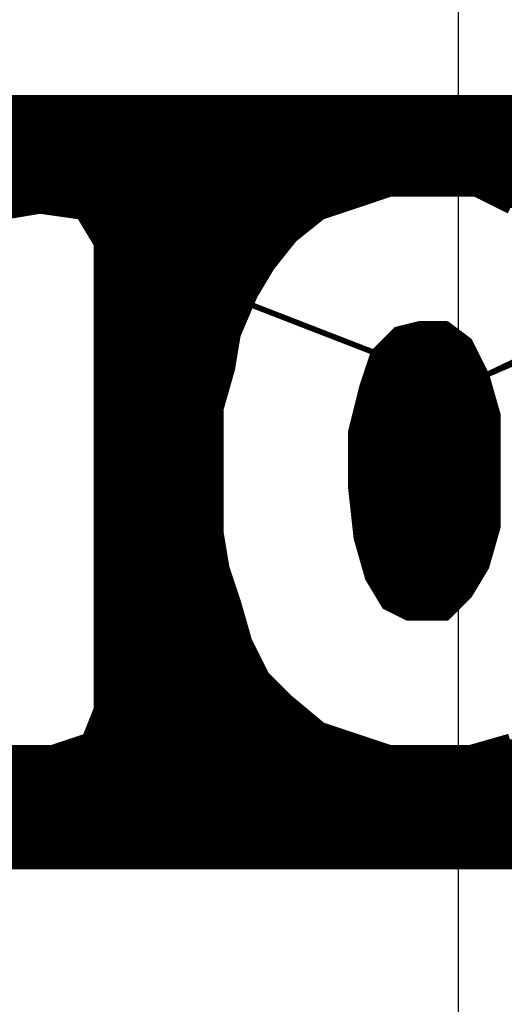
# Model space of a CAD drawing. Extents: x -35 to 35, y -57 to 81.
# Tile 11 of 153: x -9.273 to -8.415, y -6.004 to -4.262. Entities that reach past the tile are written whole.
import ezdxf

# ---------------------------------------------------------------- set-up
doc = ezdxf.new("R2010")
doc.units = 0
doc.layers.add('19', color=53, linetype='CONTINUOUS')
doc.layers.add('21', color=7, linetype='CONTINUOUS')

msp = doc.modelspace()

# ---------------------------------------------------------------- linework, layer by layer
at = {"layer": '19'}
msp.add_line((-8.497, 0), (-8.497, -7.62), dxfattribs=at)
at = {"layer": '21', "const_width": 0.01}
for points in [[(-9.727, -4.41), (-3.657, -4.41)], [(-3.717, -4.4), (-9.607, -4.4)], [(-9.762, -4.42), (-3.587, -4.42)], [(-9.827, -4.44), (-3.517, -4.44)], [(-9.797, -4.43), (-3.552, -4.43)], [(-9.877, -4.46), (-3.477, -4.46)], [(-9.857, -4.45), (-3.497, -4.45)], [(-9.917, -4.48), (-3.437, -4.48)], [(-9.897, -4.47), (-3.457, -4.47)], [(-9.937, -4.49), (-3.417, -4.49)], [(-9.977, -4.51), (-3.3845, -4.51)], [(-9.957, -4.5), (-3.397, -4.5)], [(-10.007, -4.53), (-3.3595, -4.53)], [(-9.992, -4.52), (-3.372, -4.52)], [(-10.037, -4.55), (-3.337, -4.55)], [(-10.022, -4.54), (-3.347, -4.54)], [(-10.047, -4.56), (-3.327, -4.56)], [(-10.067, -4.58), (-8.647, -4.58)], [(-10.057, -4.57), (-3.317, -4.57)], [(-8.677, -4.59), (-8.617, -4.57)], [(-8.617, -4.57), (-8.467, -4.57)], [(-8.467, -4.57), (-8.407, -4.6)], [(-8.447, -4.58), (-7.727, -4.58)], [(-10.087, -4.6), (-8.707, -4.6)], [(-10.077, -4.59), (-8.677, -4.59)], [(-9.297, -4.61), (-9.237, -4.6)], [(-9.237, -4.6), (-9.167, -4.61)], [(-8.737, -4.61), (-8.677, -4.59)], [(-8.427, -4.59), (-7.757, -4.59)], [(-9.167, -4.61), (-9.137, -4.66)], [(-9.167, -4.61), (-8.737, -4.61)], [(-9.161, -4.62), (-8.7495, -4.62)], [(-8.787, -4.65), (-8.737, -4.61)], [(-9.155, -4.63), (-8.762, -4.63)], [(-9.149, -4.64), (-8.7745, -4.64)], [(-9.143, -4.65), (-8.787, -4.65)], [(-8.827, -4.7), (-8.787, -4.65)], [(-9.137, -4.66), (-8.647, -4.85)], [(-8.647, -4.85), (-9.137, -4.66)], [(-9.137, -4.66), (-9.137, -5.48)], [(-9.137, -4.66), (-8.795, -4.66)], [(-9.137, -4.67), (-9.1112, -4.67)], [(-9.1112, -4.67), (-8.803, -4.67)], [(-9.137, -4.68), (-9.0854, -4.68)], [(-9.137, -4.69), (-9.0596, -4.69)], [(-9.0854, -4.68), (-8.811, -4.68)], [(-9.0596, -4.69), (-8.819, -4.69)], [(-9.137, -4.7), (-9.0338, -4.7)], [(-9.0338, -4.7), (-8.827, -4.7)], [(-8.857, -4.75), (-8.827, -4.7)], [(-9.137, -4.71), (-9.0081, -4.71)], [(-9.137, -4.72), (-8.9823, -4.72)], [(-9.0081, -4.71), (-8.833, -4.71)], [(-8.9823, -4.72), (-8.839, -4.72)], [(-9.137, -4.73), (-8.9565, -4.73)], [(-9.137, -4.74), (-8.9307, -4.74)], [(-8.9565, -4.73), (-8.845, -4.73)], [(-8.9307, -4.74), (-8.851, -4.74)], [(-9.137, -4.75), (-8.9049, -4.75)], [(-9.137, -4.76), (-8.8791, -4.76)], [(-8.9049, -4.75), (-8.857, -4.75)], [(-8.887, -4.82), (-8.857, -4.75)], [(-8.8791, -4.76), (-8.8613, -4.76)], [(-9.137, -4.77), (-8.8656, -4.77)], [(-8.8533, -4.77), (-8.8533, -4.77)], [(-9.137, -4.78), (-8.8699, -4.78)], [(-9.137, -4.79), (-8.8741, -4.79)], [(-8.8275, -4.78), (-8.8275, -4.78)], [(-8.8017, -4.79), (-8.8017, -4.79)], [(-8.237, -4.79), (-8.447, -4.89)], [(-9.137, -4.8), (-8.8784, -4.8)], [(-9.137, -4.81), (-8.8827, -4.81)], [(-8.7759, -4.8), (-8.7759, -4.8)], [(-8.7502, -4.81), (-8.7502, -4.81)], [(-8.647, -4.85), (-8.607, -4.81)], [(-8.607, -4.81), (-8.567, -4.8)], [(-8.607, -4.81), (-8.5037, -4.81)], [(-8.567, -4.8), (-8.517, -4.8)], [(-8.517, -4.8), (-8.477, -4.83)], [(-8.447, -4.89), (-8.237, -4.8)], [(-9.137, -4.82), (-8.887, -4.82)], [(-9.137, -4.83), (-8.8887, -4.83)], [(-8.897, -4.88), (-8.887, -4.82)], [(-8.7244, -4.82), (-8.7244, -4.82)], [(-8.6986, -4.83), (-8.6986, -4.83)], [(-8.627, -4.83), (-8.477, -4.83)], [(-8.617, -4.82), (-8.4903, -4.82)], [(-8.477, -4.83), (-8.447, -4.89)], [(-9.137, -4.84), (-8.8903, -4.84)], [(-8.6728, -4.84), (-8.6728, -4.84)], [(-8.637, -4.84), (-8.472, -4.84)], [(-9.137, -4.85), (-8.892, -4.85)], [(-9.137, -4.86), (-8.8937, -4.86)], [(-8.667, -4.91), (-8.647, -4.85)], [(-8.6503, -4.86), (-8.462, -4.86)], [(-8.647, -4.85), (-8.467, -4.85)], [(-9.137, -4.87), (-8.8953, -4.87)], [(-9.137, -4.88), (-8.897, -4.88)], [(-8.917, -4.95), (-8.897, -4.88)], [(-8.657, -4.88), (-8.452, -4.88)], [(-8.6537, -4.87), (-8.457, -4.87)], [(-8.426, -4.88), (-8.4237, -4.88)], [(-9.137, -4.89), (-8.8999, -4.89)], [(-9.137, -4.9), (-8.9027, -4.9)], [(-8.6637, -4.9), (-8.4441, -4.9)], [(-8.6603, -4.89), (-8.447, -4.89)], [(-8.447, -4.89), (-8.427, -4.96)], [(-9.137, -4.91), (-8.9056, -4.91)], [(-8.687, -4.99), (-8.667, -4.91)], [(-8.667, -4.91), (-8.4413, -4.91)], [(-9.137, -4.92), (-8.9084, -4.92)], [(-9.137, -4.93), (-8.9113, -4.93)], [(-8.672, -4.93), (-8.4356, -4.93)], [(-8.6695, -4.92), (-8.4384, -4.92)], [(-9.137, -4.94), (-8.9141, -4.94)], [(-9.137, -4.95), (-8.917, -4.95)], [(-8.917, -5.17), (-8.917, -4.95)], [(-8.677, -4.95), (-8.4299, -4.95)], [(-8.6745, -4.94), (-8.4327, -4.94)], [(-9.137, -4.96), (-8.917, -4.96)], [(-8.6795, -4.96), (-8.427, -4.96)], [(-8.427, -4.96), (-8.427, -5.16)], [(-9.137, -4.97), (-8.917, -4.97)], [(-9.137, -4.98), (-8.917, -4.98)], [(-8.6845, -4.98), (-8.427, -4.98)], [(-8.682, -4.97), (-8.427, -4.97)], [(-9.137, -4.99), (-8.917, -4.99)], [(-9.137, -5), (-8.917, -5)], [(-8.687, -5.09), (-8.687, -4.99)], [(-8.687, -4.99), (-8.427, -4.99)], [(-8.687, -5), (-8.427, -5)], [(-9.137, -5.01), (-8.917, -5.01)], [(-9.137, -5.02), (-8.917, -5.02)], [(-8.687, -5.01), (-8.427, -5.01)], [(-8.687, -5.02), (-8.427, -5.02)], [(-9.137, -5.03), (-8.917, -5.03)], [(-8.687, -5.03), (-8.427, -5.03)], [(-9.137, -5.04), (-8.917, -5.04)], [(-9.137, -5.05), (-8.917, -5.05)], [(-8.687, -5.04), (-8.427, -5.04)], [(-8.687, -5.05), (-8.427, -5.05)], [(-9.137, -5.06), (-8.917, -5.06)], [(-9.137, -5.07), (-8.917, -5.07)], [(-8.687, -5.06), (-8.427, -5.06)], [(-8.687, -5.07), (-8.427, -5.07)], [(-9.137, -5.08), (-8.917, -5.08)], [(-9.137, -5.09), (-8.917, -5.09)], [(-8.687, -5.08), (-8.427, -5.08)], [(-8.677, -5.18), (-8.687, -5.09)], [(-8.687, -5.09), (-8.427, -5.09)], [(-9.137, -5.1), (-8.917, -5.1)], [(-8.6859, -5.1), (-8.427, -5.1)], [(-9.137, -5.11), (-8.917, -5.11)], [(-9.137, -5.12), (-8.917, -5.12)], [(-8.6848, -5.11), (-8.427, -5.11)], [(-8.6837, -5.12), (-8.427, -5.12)], [(-9.137, -5.13), (-8.917, -5.13)], [(-9.137, -5.14), (-8.917, -5.14)], [(-8.6826, -5.13), (-8.427, -5.13)], [(-8.6814, -5.14), (-8.427, -5.14)], [(-9.137, -5.15), (-8.917, -5.15)], [(-9.137, -5.16), (-8.917, -5.16)], [(-8.6803, -5.15), (-8.427, -5.15)], [(-8.6792, -5.16), (-8.427, -5.16)], [(-8.427, -5.16), (-8.447, -5.23)], [(-9.137, -5.17), (-8.917, -5.17)], [(-8.907, -5.23), (-8.917, -5.17)], [(-8.6781, -5.17), (-8.4299, -5.17)], [(-9.137, -5.18), (-8.9153, -5.18)], [(-9.137, -5.19), (-8.9137, -5.19)], [(-8.657, -5.25), (-8.677, -5.18)], [(-8.677, -5.18), (-8.4327, -5.18)], [(-8.6741, -5.19), (-8.4356, -5.19)], [(-9.137, -5.2), (-8.912, -5.2)], [(-9.137, -5.21), (-8.9103, -5.21)], [(-8.6713, -5.2), (-8.4384, -5.2)], [(-8.6684, -5.21), (-8.4413, -5.21)], [(-9.137, -5.22), (-8.9087, -5.22)], [(-9.137, -5.23), (-8.907, -5.23)], [(-8.887, -5.29), (-8.907, -5.23)], [(-8.6656, -5.22), (-8.4441, -5.22)], [(-8.6627, -5.23), (-8.447, -5.23)], [(-8.447, -5.23), (-8.477, -5.28)], [(-9.137, -5.24), (-8.9037, -5.24)], [(-8.6599, -5.24), (-8.453, -5.24)], [(-9.137, -5.25), (-8.9003, -5.25)], [(-9.137, -5.26), (-8.897, -5.26)], [(-8.627, -5.3), (-8.657, -5.25)], [(-8.657, -5.25), (-8.459, -5.25)], [(-8.651, -5.26), (-8.465, -5.26)], [(-9.137, -5.27), (-8.8937, -5.27)], [(-9.137, -5.28), (-8.8903, -5.28)], [(-8.645, -5.27), (-8.471, -5.27)], [(-8.639, -5.28), (-8.477, -5.28)], [(-8.477, -5.28), (-8.517, -5.32)], [(-9.137, -5.29), (-8.887, -5.29)], [(-9.137, -5.3), (-8.8841, -5.3)], [(-8.867, -5.36), (-8.887, -5.29)], [(-8.633, -5.29), (-8.487, -5.29)], [(-8.587, -5.32), (-8.627, -5.3)], [(-8.627, -5.3), (-8.497, -5.3)], [(-9.137, -5.31), (-8.8813, -5.31)], [(-8.607, -5.31), (-8.507, -5.31)], [(-9.137, -5.32), (-8.8784, -5.32)], [(-9.137, -5.33), (-8.8756, -5.33)], [(-8.517, -5.32), (-8.587, -5.32)], [(-8.587, -5.32), (-8.517, -5.32)], [(-9.137, -5.34), (-8.8727, -5.34)], [(-9.137, -5.35), (-8.8699, -5.35)], [(-9.137, -5.36), (-8.867, -5.36)], [(-9.137, -5.37), (-8.862, -5.37)], [(-8.837, -5.42), (-8.867, -5.36)], [(-9.137, -5.38), (-8.857, -5.38)], [(-9.137, -5.39), (-8.852, -5.39)], [(-9.137, -5.4), (-8.847, -5.4)], [(-9.137, -5.41), (-8.842, -5.41)], [(-9.137, -5.42), (-8.837, -5.42)], [(-8.797, -5.46), (-8.837, -5.42)], [(-9.137, -5.43), (-8.827, -5.43)], [(-9.137, -5.44), (-8.817, -5.44)], [(-9.137, -5.45), (-8.807, -5.45)], [(-9.137, -5.46), (-8.797, -5.46)], [(-9.137, -5.47), (-8.785, -5.47)], [(-8.737, -5.51), (-8.797, -5.46)], [(-9.137, -5.48), (-9.157, -5.53)], [(-9.141, -5.49), (-8.761, -5.49)], [(-9.137, -5.48), (-8.773, -5.48)], [(-9.149, -5.51), (-8.737, -5.51)], [(-9.145, -5.5), (-8.749, -5.5)], [(-8.677, -5.53), (-8.737, -5.51)], [(-9.153, -5.52), (-8.707, -5.52)], [(-9.157, -5.53), (-9.217, -5.55)], [(-9.187, -5.54), (-8.647, -5.54)], [(-9.157, -5.53), (-8.677, -5.53)], [(-8.617, -5.55), (-8.677, -5.53)], [(-8.407, -5.53), (-8.477, -5.55)], [(-8.442, -5.54), (-7.737, -5.54)], [(-9.387, -5.56), (-3.277, -5.56)], [(-9.217, -5.55), (-9.307, -5.55)], [(-9.217, -5.55), (-8.617, -5.55)], [(-8.477, -5.55), (-8.617, -5.55)], [(-8.477, -5.55), (-7.707, -5.55)], [(-9.397, -5.57), (-3.2895, -5.57)], [(-9.417, -5.59), (-3.3145, -5.59)], [(-9.407, -5.58), (-3.302, -5.58)], [(-9.437, -5.61), (-3.342, -5.61)], [(-9.427, -5.6), (-3.327, -5.6)], [(-9.457, -5.63), (-3.372, -5.63)], [(-9.447, -5.62), (-3.357, -5.62)], [(-9.467, -5.64), (-3.387, -5.64)], [(-9.487, -5.66), (-3.412, -5.66)], [(-9.477, -5.65), (-3.3995, -5.65)], [(-9.507, -5.68), (-3.437, -5.68)], [(-9.497, -5.67), (-3.4245, -5.67)], [(-9.527, -5.7), (-3.477, -5.7)], [(-9.517, -5.69), (-3.457, -5.69)], [(-9.537, -5.71), (-3.497, -5.71)], [(-9.557, -5.73), (-3.567, -5.73)], [(-9.547, -5.72), (-3.532, -5.72)], [(-9.577, -5.75), (-3.627, -5.75)], [(-9.567, -5.74), (-3.597, -5.74)], [(-9.587, -5.76), (-3.767, -5.76)], [(-9.587, -5.76), (-3.767, -5.76)]]:
    msp.add_lwpolyline(points, dxfattribs=at)
at = {"layer": '21', "const_width": 0.005}
for points in [[(-8.647, -4.5825, 1), (-8.647, -4.5775)], [(-8.617, -4.5675, 1), (-8.617, -4.5725)], [(-8.6162, -4.5724, 1), (-8.6178, -4.5676)], [(-8.4659, -4.5678, 1), (-8.4681, -4.5722)], [(-8.467, -4.5725, 1), (-8.467, -4.5675)], [(-8.447, -4.5775, 1), (-8.447, -4.5825)], [(-9.2366, -4.5975, 1), (-9.2374, -4.6025)], [(-9.2366, -4.6025, 1), (-9.2374, -4.5975)], [(-8.707, -4.6025, 1), (-8.707, -4.5975)], [(-8.6778, -4.5876, 1), (-8.6762, -4.5924)], [(-8.6762, -4.5924, 1), (-8.6778, -4.5876)], [(-8.677, -4.5925, 1), (-8.677, -4.5875)], [(-8.427, -4.5875, 1), (-8.427, -4.5925)], [(-9.1649, -4.6087, 1), (-9.1691, -4.6113)], [(-9.167, -4.6075, 1), (-9.167, -4.6125)], [(-9.1674, -4.6125, 1), (-9.1666, -4.6075)], [(-9.161, -4.6175, 1), (-9.161, -4.6225)], [(-8.7495, -4.6225, 1), (-8.7495, -4.6175)], [(-8.7378, -4.6076, 1), (-8.7362, -4.6124)], [(-8.7354, -4.612, 1), (-8.7386, -4.608)], [(-8.737, -4.6125, 1), (-8.737, -4.6075)], [(-9.155, -4.6275, 1), (-9.155, -4.6325)], [(-8.762, -4.6325, 1), (-8.762, -4.6275)], [(-9.149, -4.6375, 1), (-9.149, -4.6425)], [(-9.143, -4.6475, 1), (-9.143, -4.6525)], [(-8.7886, -4.648, 1), (-8.7854, -4.652)], [(-8.785, -4.6516, 1), (-8.789, -4.6484)], [(-8.787, -4.6525, 1), (-8.787, -4.6475)], [(-8.7745, -4.6425, 1), (-8.7745, -4.6375)], [(-9.1361, -4.6577, 1), (-9.1379, -4.6623)], [(-9.1361, -4.6577, 1), (-9.1379, -4.6623)], [(-9.1345, -4.66, 1), (-9.1395, -4.66)], [(-9.137, -4.6575, 1), (-9.137, -4.6625)], [(-9.137, -4.6675, 1), (-9.137, -4.6725)], [(-9.1391, -4.6613, 1), (-9.1349, -4.6587)], [(-9.1112, -4.6675, 1), (-9.1112, -4.6725)], [(-9.1112, -4.6725, 1), (-9.1112, -4.6675)], [(-8.803, -4.6725, 1), (-8.803, -4.6675)], [(-8.795, -4.6625, 1), (-8.795, -4.6575)], [(-9.137, -4.6775, 1), (-9.137, -4.6825)], [(-9.137, -4.6875, 1), (-9.137, -4.6925)], [(-9.0854, -4.6775, 1), (-9.0854, -4.6825)], [(-9.0854, -4.6825, 1), (-9.0854, -4.6775)], [(-9.0596, -4.6875, 1), (-9.0596, -4.6925)], [(-9.0596, -4.6925, 1), (-9.0596, -4.6875)], [(-8.819, -4.6925, 1), (-8.819, -4.6875)], [(-8.811, -4.6825, 1), (-8.811, -4.6775)], [(-9.137, -4.6975, 1), (-9.137, -4.7025)], [(-9.0338, -4.6975, 1), (-9.0338, -4.7025)], [(-9.0338, -4.7025, 1), (-9.0338, -4.6975)], [(-8.829, -4.6984, 1), (-8.825, -4.7016)], [(-8.8249, -4.7013, 1), (-8.8291, -4.6987)], [(-8.827, -4.7025, 1), (-8.827, -4.6975)], [(-9.137, -4.7075, 1), (-9.137, -4.7125)], [(-9.137, -4.7175, 1), (-9.137, -4.7225)], [(-9.0081, -4.7075, 1), (-9.0081, -4.7125)], [(-9.0081, -4.7125, 1), (-9.0081, -4.7075)], [(-8.9823, -4.7175, 1), (-8.9823, -4.7225)], [(-8.9823, -4.7225, 1), (-8.9823, -4.7175)], [(-8.839, -4.7225, 1), (-8.839, -4.7175)], [(-8.833, -4.7125, 1), (-8.833, -4.7075)], [(-9.137, -4.7275, 1), (-9.137, -4.7325)], [(-9.137, -4.7375, 1), (-9.137, -4.7425)], [(-8.9565, -4.7275, 1), (-8.9565, -4.7325)], [(-8.9565, -4.7325, 1), (-8.9565, -4.7275)], [(-8.9307, -4.7375, 1), (-8.9307, -4.7425)], [(-8.9307, -4.7425, 1), (-8.9307, -4.7375)], [(-8.851, -4.7425, 1), (-8.851, -4.7375)], [(-8.845, -4.7325, 1), (-8.845, -4.7275)], [(-9.137, -4.7475, 1), (-9.137, -4.7525)], [(-9.137, -4.7575, 1), (-9.137, -4.7625)], [(-8.9049, -4.7475, 1), (-8.9049, -4.7525)], [(-8.9049, -4.7525, 1), (-8.9049, -4.7475)], [(-8.8791, -4.7575, 1), (-8.8791, -4.7625)], [(-8.8791, -4.7625, 1), (-8.8791, -4.7575)], [(-8.8613, -4.7625, 1), (-8.8613, -4.7575)], [(-8.8591, -4.7487, 1), (-8.8549, -4.7513)], [(-8.8547, -4.751, 1), (-8.8593, -4.749)], [(-8.857, -4.7525, 1), (-8.857, -4.7475)], [(-9.137, -4.7675, 1), (-9.137, -4.7725)], [(-8.8656, -4.7725, 1), (-8.8656, -4.7675)], [(-8.8533, -4.7675, 1), (-8.8533, -4.7725)], [(-8.8533, -4.7725, 1), (-8.8533, -4.7675)], [(-9.137, -4.7775, 1), (-9.137, -4.7825)], [(-9.137, -4.7875, 1), (-9.137, -4.7925)], [(-8.8741, -4.7925, 1), (-8.8741, -4.7875)], [(-8.8699, -4.7825, 1), (-8.8699, -4.7775)], [(-8.8275, -4.7775, 1), (-8.8275, -4.7825)], [(-8.8275, -4.7825, 1), (-8.8275, -4.7775)], [(-8.8017, -4.7875, 1), (-8.8017, -4.7925)], [(-8.8017, -4.7925, 1), (-8.8017, -4.7875)], [(-9.137, -4.7975, 1), (-9.137, -4.8025)], [(-9.137, -4.8075, 1), (-9.137, -4.8125)], [(-8.8827, -4.8125, 1), (-8.8827, -4.8075)], [(-8.8784, -4.8025, 1), (-8.8784, -4.7975)], [(-8.7759, -4.7975, 1), (-8.7759, -4.8025)], [(-8.7759, -4.8025, 1), (-8.7759, -4.7975)], [(-8.7502, -4.8075, 1), (-8.7502, -4.8125)], [(-8.7502, -4.8125, 1), (-8.7502, -4.8075)], [(-8.607, -4.8075, 1), (-8.607, -4.8125)], [(-8.6076, -4.8076, 1), (-8.6064, -4.8124)], [(-8.6052, -4.8118, 1), (-8.6088, -4.8082)], [(-8.567, -4.7975, 1), (-8.567, -4.8025)], [(-8.5664, -4.8024, 1), (-8.5676, -4.7976)], [(-8.5155, -4.798, 1), (-8.5185, -4.802)], [(-8.517, -4.8025, 1), (-8.517, -4.7975)], [(-8.5037, -4.8125, 1), (-8.5037, -4.8075)], [(-9.137, -4.8175, 1), (-9.137, -4.8225)], [(-9.137, -4.8275, 1), (-9.137, -4.8325)], [(-8.8845, -4.8204, 1), (-8.8895, -4.8196)], [(-8.8893, -4.819, 1), (-8.8847, -4.821)], [(-8.8887, -4.8325, 1), (-8.8887, -4.8275)], [(-8.887, -4.8225, 1), (-8.887, -4.8175)], [(-8.7244, -4.8175, 1), (-8.7244, -4.8225)], [(-8.7244, -4.8225, 1), (-8.7244, -4.8175)], [(-8.6986, -4.8275, 1), (-8.6986, -4.8325)], [(-8.6986, -4.8325, 1), (-8.6986, -4.8275)], [(-8.627, -4.8275, 1), (-8.627, -4.8325)], [(-8.617, -4.8175, 1), (-8.617, -4.8225)], [(-8.4903, -4.8225, 1), (-8.4903, -4.8175)], [(-8.4748, -4.8289, 1), (-8.4792, -4.8311)], [(-8.4785, -4.832, 1), (-8.4755, -4.828)], [(-8.477, -4.8325, 1), (-8.477, -4.8275)], [(-9.137, -4.8375, 1), (-9.137, -4.8425)], [(-8.8903, -4.8425, 1), (-8.8903, -4.8375)], [(-8.6728, -4.8375, 1), (-8.6728, -4.8425)], [(-8.6728, -4.8425, 1), (-8.6728, -4.8375)], [(-8.637, -4.8375, 1), (-8.637, -4.8425)], [(-8.472, -4.8425, 1), (-8.472, -4.8375)], [(-9.137, -4.8475, 1), (-9.137, -4.8525)], [(-9.137, -4.8575, 1), (-9.137, -4.8625)], [(-8.8937, -4.8625, 1), (-8.8937, -4.8575)], [(-8.892, -4.8525, 1), (-8.892, -4.8475)], [(-8.6503, -4.8575, 1), (-8.6503, -4.8625)], [(-8.647, -4.8475, 1), (-8.647, -4.8525)], [(-8.6488, -4.8482, 1), (-8.6452, -4.8518)], [(-8.6446, -4.8508, 1), (-8.6494, -4.8492)], [(-8.6479, -4.8523, 1), (-8.6461, -4.8477)], [(-8.6479, -4.8523, 1), (-8.6461, -4.8477)], [(-8.467, -4.8525, 1), (-8.467, -4.8475)], [(-8.462, -4.8625, 1), (-8.462, -4.8575)], [(-9.137, -4.8675, 1), (-9.137, -4.8725)], [(-9.137, -4.8775, 1), (-9.137, -4.8825)], [(-8.8995, -4.8796, 1), (-8.8945, -4.8804)], [(-8.8946, -4.8807, 1), (-8.8994, -4.8793)], [(-8.897, -4.8825, 1), (-8.897, -4.8775)], [(-8.8953, -4.8725, 1), (-8.8953, -4.8675)], [(-8.657, -4.8775, 1), (-8.657, -4.8825)], [(-8.6537, -4.8675, 1), (-8.6537, -4.8725)], [(-8.457, -4.8725, 1), (-8.457, -4.8675)], [(-8.452, -4.8825, 1), (-8.452, -4.8775)], [(-8.426, -4.8775, 1), (-8.426, -4.8825)], [(-8.4237, -4.8825, 1), (-8.4237, -4.8775)], [(-9.137, -4.8875, 1), (-9.137, -4.8925)], [(-9.137, -4.8975, 1), (-9.137, -4.9025)], [(-8.9027, -4.9025, 1), (-8.9027, -4.8975)], [(-8.8999, -4.8925, 1), (-8.8999, -4.8875)], [(-8.6637, -4.8975, 1), (-8.6637, -4.9025)], [(-8.6603, -4.8875, 1), (-8.6603, -4.8925)], [(-8.4446, -4.8893, 1), (-8.4494, -4.8907)], [(-8.448, -4.8877, 1), (-8.446, -4.8923)], [(-8.4481, -4.8877, 1), (-8.4459, -4.8923)], [(-8.4492, -4.8911, 1), (-8.4448, -4.8889)], [(-8.447, -4.8925, 1), (-8.447, -4.8875)], [(-8.4441, -4.9025, 1), (-8.4441, -4.8975)], [(-9.137, -4.9075, 1), (-9.137, -4.9125)], [(-8.9056, -4.9125, 1), (-8.9056, -4.9075)], [(-8.667, -4.9075, 1), (-8.667, -4.9125)], [(-8.6694, -4.9092, 1), (-8.6646, -4.9108)], [(-8.6646, -4.9106, 1), (-8.6694, -4.9094)], [(-8.4413, -4.9125, 1), (-8.4413, -4.9075)], [(-9.137, -4.9175, 1), (-9.137, -4.9225)], [(-9.137, -4.9275, 1), (-9.137, -4.9325)], [(-8.9113, -4.9325, 1), (-8.9113, -4.9275)], [(-8.9084, -4.9225, 1), (-8.9084, -4.9175)], [(-8.672, -4.9275, 1), (-8.672, -4.9325)], [(-8.6695, -4.9175, 1), (-8.6695, -4.9225)], [(-8.4384, -4.9225, 1), (-8.4384, -4.9175)], [(-8.4356, -4.9325, 1), (-8.4356, -4.9275)], [(-9.137, -4.9375, 1), (-9.137, -4.9425)], [(-9.137, -4.9475, 1), (-9.137, -4.9525)], [(-8.9145, -4.95, 1), (-8.9195, -4.95)], [(-8.9194, -4.9493, 1), (-8.9146, -4.9507)], [(-8.917, -4.9525, 1), (-8.917, -4.9475)], [(-8.9141, -4.9425, 1), (-8.9141, -4.9375)], [(-8.677, -4.9475, 1), (-8.677, -4.9525)], [(-8.6745, -4.9375, 1), (-8.6745, -4.9425)], [(-8.4327, -4.9425, 1), (-8.4327, -4.9375)], [(-8.4299, -4.9525, 1), (-8.4299, -4.9475)], [(-9.137, -4.9575, 1), (-9.137, -4.9625)], [(-8.917, -4.9625, 1), (-8.917, -4.9575)], [(-8.6795, -4.9575, 1), (-8.6795, -4.9625)], [(-8.4245, -4.96, 1), (-8.4295, -4.96)], [(-8.4294, -4.9607, 1), (-8.4246, -4.9593)], [(-8.427, -4.9625, 1), (-8.427, -4.9575)], [(-9.137, -4.9675, 1), (-9.137, -4.9725)], [(-9.137, -4.9775, 1), (-9.137, -4.9825)], [(-8.917, -4.9725, 1), (-8.917, -4.9675)], [(-8.917, -4.9825, 1), (-8.917, -4.9775)], [(-8.6845, -4.9775, 1), (-8.6845, -4.9825)], [(-8.682, -4.9675, 1), (-8.682, -4.9725)], [(-8.427, -4.9725, 1), (-8.427, -4.9675)], [(-8.427, -4.9825, 1), (-8.427, -4.9775)], [(-9.137, -4.9875, 1), (-9.137, -4.9925)], [(-9.137, -4.9975, 1), (-9.137, -5.0025)], [(-8.917, -4.9925, 1), (-8.917, -4.9875)], [(-8.917, -5.0025, 1), (-8.917, -4.9975)], [(-8.6845, -4.99, 1), (-8.6895, -4.99)], [(-8.687, -4.9875, 1), (-8.687, -4.9925)], [(-8.6894, -4.9894, 1), (-8.6846, -4.9906)], [(-8.687, -4.9975, 1), (-8.687, -5.0025)], [(-8.427, -4.9925, 1), (-8.427, -4.9875)], [(-8.427, -5.0025, 1), (-8.427, -4.9975)], [(-9.137, -5.0075, 1), (-9.137, -5.0125)], [(-9.137, -5.0175, 1), (-9.137, -5.0225)], [(-8.917, -5.0125, 1), (-8.917, -5.0075)], [(-8.917, -5.0225, 1), (-8.917, -5.0175)], [(-8.687, -5.0075, 1), (-8.687, -5.0125)], [(-8.687, -5.0175, 1), (-8.687, -5.0225)], [(-8.427, -5.0125, 1), (-8.427, -5.0075)], [(-8.427, -5.0225, 1), (-8.427, -5.0175)], [(-9.137, -5.0275, 1), (-9.137, -5.0325)], [(-8.917, -5.0325, 1), (-8.917, -5.0275)], [(-8.687, -5.0275, 1), (-8.687, -5.0325)], [(-8.427, -5.0325, 1), (-8.427, -5.0275)], [(-9.137, -5.0375, 1), (-9.137, -5.0425)], [(-9.137, -5.0475, 1), (-9.137, -5.0525)], [(-8.917, -5.0425, 1), (-8.917, -5.0375)], [(-8.917, -5.0525, 1), (-8.917, -5.0475)], [(-8.687, -5.0375, 1), (-8.687, -5.0425)], [(-8.687, -5.0475, 1), (-8.687, -5.0525)], [(-8.427, -5.0425, 1), (-8.427, -5.0375)], [(-8.427, -5.0525, 1), (-8.427, -5.0475)], [(-9.137, -5.0575, 1), (-9.137, -5.0625)], [(-9.137, -5.0675, 1), (-9.137, -5.0725)], [(-8.917, -5.0625, 1), (-8.917, -5.0575)], [(-8.917, -5.0725, 1), (-8.917, -5.0675)], [(-8.687, -5.0575, 1), (-8.687, -5.0625)], [(-8.687, -5.0675, 1), (-8.687, -5.0725)], [(-8.427, -5.0625, 1), (-8.427, -5.0575)], [(-8.427, -5.0725, 1), (-8.427, -5.0675)], [(-9.137, -5.0775, 1), (-9.137, -5.0825)], [(-9.137, -5.0875, 1), (-9.137, -5.0925)], [(-8.917, -5.0825, 1), (-8.917, -5.0775)], [(-8.917, -5.0925, 1), (-8.917, -5.0875)], [(-8.687, -5.0775, 1), (-8.687, -5.0825)], [(-8.6845, -5.0897, 1), (-8.6895, -5.0903)], [(-8.687, -5.0875, 1), (-8.687, -5.0925)], [(-8.427, -5.0825, 1), (-8.427, -5.0775)], [(-8.427, -5.0925, 1), (-8.427, -5.0875)], [(-9.137, -5.0975, 1), (-9.137, -5.1025)], [(-8.917, -5.1025, 1), (-8.917, -5.0975)], [(-8.6895, -5.09, 1), (-8.6845, -5.09)], [(-8.6859, -5.0975, 1), (-8.6859, -5.1025)], [(-8.427, -5.1025, 1), (-8.427, -5.0975)], [(-9.137, -5.1075, 1), (-9.137, -5.1125)], [(-9.137, -5.1175, 1), (-9.137, -5.1225)], [(-8.917, -5.1125, 1), (-8.917, -5.1075)], [(-8.917, -5.1225, 1), (-8.917, -5.1175)], [(-8.6848, -5.1075, 1), (-8.6848, -5.1125)], [(-8.6837, -5.1175, 1), (-8.6837, -5.1225)], [(-8.427, -5.1125, 1), (-8.427, -5.1075)], [(-8.427, -5.1225, 1), (-8.427, -5.1175)], [(-9.137, -5.1275, 1), (-9.137, -5.1325)], [(-9.137, -5.1375, 1), (-9.137, -5.1425)], [(-8.917, -5.1325, 1), (-8.917, -5.1275)], [(-8.917, -5.1425, 1), (-8.917, -5.1375)], [(-8.6826, -5.1275, 1), (-8.6826, -5.1325)], [(-8.6814, -5.1375, 1), (-8.6814, -5.1425)], [(-8.427, -5.1325, 1), (-8.427, -5.1275)], [(-8.427, -5.1425, 1), (-8.427, -5.1375)], [(-9.137, -5.1475, 1), (-9.137, -5.1525)], [(-9.137, -5.1575, 1), (-9.137, -5.1625)], [(-8.917, -5.1525, 1), (-8.917, -5.1475)], [(-8.917, -5.1625, 1), (-8.917, -5.1575)], [(-8.6803, -5.1475, 1), (-8.6803, -5.1525)], [(-8.6792, -5.1575, 1), (-8.6792, -5.1625)], [(-8.4246, -5.1607, 1), (-8.4294, -5.1593)], [(-8.427, -5.1525, 1), (-8.427, -5.1475)], [(-8.427, -5.1625, 1), (-8.427, -5.1575)], [(-9.137, -5.1675, 1), (-9.137, -5.1725)], [(-8.9145, -5.1696, 1), (-8.9195, -5.1704)], [(-8.9195, -5.17, 1), (-8.9145, -5.17)], [(-8.917, -5.1725, 1), (-8.917, -5.1675)], [(-8.6781, -5.1675, 1), (-8.6781, -5.1725)], [(-8.4299, -5.1725, 1), (-8.4299, -5.1675)], [(-8.4295, -5.16, 1), (-8.4245, -5.16)], [(-9.137, -5.1775, 1), (-9.137, -5.1825)], [(-9.137, -5.1875, 1), (-9.137, -5.1925)], [(-8.9153, -5.1825, 1), (-8.9153, -5.1775)], [(-8.9137, -5.1925, 1), (-8.9137, -5.1875)], [(-8.6746, -5.1793, 1), (-8.6794, -5.1807)], [(-8.677, -5.1775, 1), (-8.677, -5.1825)], [(-8.6795, -5.1803, 1), (-8.6745, -5.1797)], [(-8.6741, -5.1875, 1), (-8.6741, -5.1925)], [(-8.4356, -5.1925, 1), (-8.4356, -5.1875)], [(-8.4327, -5.1825, 1), (-8.4327, -5.1775)], [(-9.137, -5.1975, 1), (-9.137, -5.2025)], [(-9.137, -5.2075, 1), (-9.137, -5.2125)], [(-8.912, -5.2025, 1), (-8.912, -5.1975)], [(-8.9103, -5.2125, 1), (-8.9103, -5.2075)], [(-8.6713, -5.1975, 1), (-8.6713, -5.2025)], [(-8.6684, -5.2075, 1), (-8.6684, -5.2125)], [(-8.4413, -5.2125, 1), (-8.4413, -5.2075)], [(-8.4384, -5.2025, 1), (-8.4384, -5.1975)], [(-9.137, -5.2175, 1), (-9.137, -5.2225)], [(-9.137, -5.2275, 1), (-9.137, -5.2325)], [(-8.9046, -5.2292, 1), (-8.9094, -5.2308)], [(-8.9087, -5.2225, 1), (-8.9087, -5.2175)], [(-8.907, -5.2325, 1), (-8.907, -5.2275)], [(-8.6656, -5.2175, 1), (-8.6656, -5.2225)], [(-8.6627, -5.2275, 1), (-8.6627, -5.2325)], [(-8.4449, -5.2313, 1), (-8.4491, -5.2287)], [(-8.447, -5.2325, 1), (-8.447, -5.2275)], [(-8.4441, -5.2225, 1), (-8.4441, -5.2175)], [(-9.137, -5.2375, 1), (-9.137, -5.2425)], [(-8.9095, -5.2304, 1), (-8.9045, -5.2296)], [(-8.9037, -5.2425, 1), (-8.9037, -5.2375)], [(-8.6599, -5.2375, 1), (-8.6599, -5.2425)], [(-8.453, -5.2425, 1), (-8.453, -5.2375)], [(-8.4494, -5.2293, 1), (-8.4446, -5.2307)], [(-9.137, -5.2475, 1), (-9.137, -5.2525)], [(-9.137, -5.2575, 1), (-9.137, -5.2625)], [(-8.9003, -5.2525, 1), (-8.9003, -5.2475)], [(-8.897, -5.2625, 1), (-8.897, -5.2575)], [(-8.6549, -5.2487, 1), (-8.6591, -5.2513)], [(-8.657, -5.2475, 1), (-8.657, -5.2525)], [(-8.6594, -5.2507, 1), (-8.6546, -5.2493)], [(-8.651, -5.2575, 1), (-8.651, -5.2625)], [(-8.465, -5.2625, 1), (-8.465, -5.2575)], [(-8.459, -5.2525, 1), (-8.459, -5.2475)], [(-9.137, -5.2675, 1), (-9.137, -5.2725)], [(-9.137, -5.2775, 1), (-9.137, -5.2825)], [(-8.8937, -5.2725, 1), (-8.8937, -5.2675)], [(-8.8903, -5.2825, 1), (-8.8903, -5.2775)], [(-8.645, -5.2675, 1), (-8.645, -5.2725)], [(-8.639, -5.2775, 1), (-8.639, -5.2825)], [(-8.4791, -5.2787, 1), (-8.4749, -5.2813)], [(-8.4752, -5.2818, 1), (-8.4788, -5.2782)], [(-8.477, -5.2825, 1), (-8.477, -5.2775)], [(-8.471, -5.2725, 1), (-8.471, -5.2675)], [(-9.137, -5.2875, 1), (-9.137, -5.2925)], [(-9.137, -5.2975, 1), (-9.137, -5.3025)], [(-8.8846, -5.2893, 1), (-8.8894, -5.2907)], [(-8.8894, -5.2908, 1), (-8.8846, -5.2892)], [(-8.887, -5.2925, 1), (-8.887, -5.2875)], [(-8.8841, -5.3025, 1), (-8.8841, -5.2975)], [(-8.633, -5.2875, 1), (-8.633, -5.2925)], [(-8.6259, -5.2978, 1), (-8.6281, -5.3022)], [(-8.627, -5.2975, 1), (-8.627, -5.3025)], [(-8.497, -5.3025, 1), (-8.497, -5.2975)], [(-8.487, -5.2925, 1), (-8.487, -5.2875)], [(-9.137, -5.3075, 1), (-9.137, -5.3125)], [(-8.8813, -5.3125, 1), (-8.8813, -5.3075)], [(-8.6291, -5.3013, 1), (-8.6249, -5.2987)], [(-8.607, -5.3075, 1), (-8.607, -5.3125)], [(-8.507, -5.3125, 1), (-8.507, -5.3075)], [(-9.137, -5.3175, 1), (-9.137, -5.3225)], [(-9.137, -5.3275, 1), (-9.137, -5.3325)], [(-8.8784, -5.3225, 1), (-8.8784, -5.3175)], [(-8.8756, -5.3325, 1), (-8.8756, -5.3275)], [(-8.587, -5.3175, 1), (-8.587, -5.3225)], [(-8.587, -5.3175, 1), (-8.587, -5.3225)], [(-8.5881, -5.3222, 1), (-8.5859, -5.3178)], [(-8.5188, -5.3182, 1), (-8.5152, -5.3218)], [(-8.517, -5.3225, 1), (-8.517, -5.3175)], [(-8.517, -5.3225, 1), (-8.517, -5.3175)], [(-9.137, -5.3375, 1), (-9.137, -5.3425)], [(-9.137, -5.3475, 1), (-9.137, -5.3525)], [(-8.8727, -5.3425, 1), (-8.8727, -5.3375)], [(-8.8699, -5.3525, 1), (-8.8699, -5.3475)], [(-9.137, -5.3575, 1), (-9.137, -5.3625)], [(-9.137, -5.3675, 1), (-9.137, -5.3725)], [(-8.8648, -5.3589, 1), (-8.8692, -5.3611)], [(-8.8694, -5.3607, 1), (-8.8646, -5.3593)], [(-8.867, -5.3625, 1), (-8.867, -5.3575)], [(-8.862, -5.3725, 1), (-8.862, -5.3675)], [(-9.137, -5.3775, 1), (-9.137, -5.3825)], [(-8.857, -5.3825, 1), (-8.857, -5.3775)], [(-9.137, -5.3875, 1), (-9.137, -5.3925)], [(-9.137, -5.3975, 1), (-9.137, -5.4025)], [(-8.852, -5.3925, 1), (-8.852, -5.3875)], [(-8.847, -5.4025, 1), (-8.847, -5.3975)], [(-9.137, -5.4075, 1), (-9.137, -5.4125)], [(-9.137, -5.4175, 1), (-9.137, -5.4225)], [(-8.842, -5.4125, 1), (-8.842, -5.4075)], [(-8.8352, -5.4182, 1), (-8.8388, -5.4218)], [(-8.8392, -5.4211, 1), (-8.8348, -5.4189)], [(-8.837, -5.4225, 1), (-8.837, -5.4175)], [(-9.137, -5.4275, 1), (-9.137, -5.4325)], [(-9.137, -5.4375, 1), (-9.137, -5.4425)], [(-8.827, -5.4325, 1), (-8.827, -5.4275)], [(-8.817, -5.4425, 1), (-8.817, -5.4375)], [(-9.137, -5.4475, 1), (-9.137, -5.4525)], [(-8.807, -5.4525, 1), (-8.807, -5.4475)], [(-9.137, -5.4575, 1), (-9.137, -5.4625)], [(-9.137, -5.4675, 1), (-9.137, -5.4725)], [(-8.7954, -5.4581, 1), (-8.7986, -5.4619)], [(-8.7988, -5.4618, 1), (-8.7952, -5.4582)], [(-8.797, -5.4625, 1), (-8.797, -5.4575)], [(-8.785, -5.4725, 1), (-8.785, -5.4675)], [(-9.141, -5.4875, 1), (-9.141, -5.4925)], [(-9.137, -5.4775, 1), (-9.137, -5.4825)], [(-9.1395, -5.48, 1), (-9.1345, -5.48)], [(-9.1347, -5.4809, 1), (-9.1393, -5.4791)], [(-8.773, -5.4825, 1), (-8.773, -5.4775)], [(-8.761, -5.4925, 1), (-8.761, -5.4875)], [(-9.149, -5.5075, 1), (-9.149, -5.5125)], [(-9.145, -5.4975, 1), (-9.145, -5.5025)], [(-8.749, -5.5025, 1), (-8.749, -5.4975)], [(-8.7362, -5.5076, 1), (-8.7378, -5.5124)], [(-8.737, -5.5125, 1), (-8.737, -5.5075)], [(-9.153, -5.5175, 1), (-9.153, -5.5225)], [(-8.7386, -5.5119, 1), (-8.7354, -5.5081)], [(-8.707, -5.5225, 1), (-8.707, -5.5175)], [(-9.187, -5.5375, 1), (-9.187, -5.5425)], [(-9.157, -5.5275, 1), (-9.157, -5.5325)], [(-9.1593, -5.5291, 1), (-9.1547, -5.5309)], [(-9.1562, -5.5324, 1), (-9.1578, -5.5276)], [(-8.6762, -5.5276, 1), (-8.6778, -5.5324)], [(-8.6778, -5.5324, 1), (-8.6762, -5.5276)], [(-8.677, -5.5325, 1), (-8.677, -5.5275)], [(-8.647, -5.5425, 1), (-8.647, -5.5375)], [(-8.442, -5.5375, 1), (-8.442, -5.5425)], [(-9.217, -5.5475, 1), (-9.217, -5.5525)], [(-9.2178, -5.5476, 1), (-9.2162, -5.5524)], [(-9.217, -5.5525, 1), (-9.217, -5.5475)], [(-8.617, -5.5475, 1), (-8.617, -5.5525)], [(-8.6178, -5.5524, 1), (-8.6162, -5.5476)], [(-8.617, -5.5525, 1), (-8.617, -5.5475)], [(-8.477, -5.5475, 1), (-8.477, -5.5525)], [(-8.4777, -5.5476, 1), (-8.4763, -5.5524)], [(-8.477, -5.5525, 1), (-8.477, -5.5475)]]:
    msp.add_lwpolyline(points, format="xyb", dxfattribs=at)

doc.saveas('drawing.dxf')
